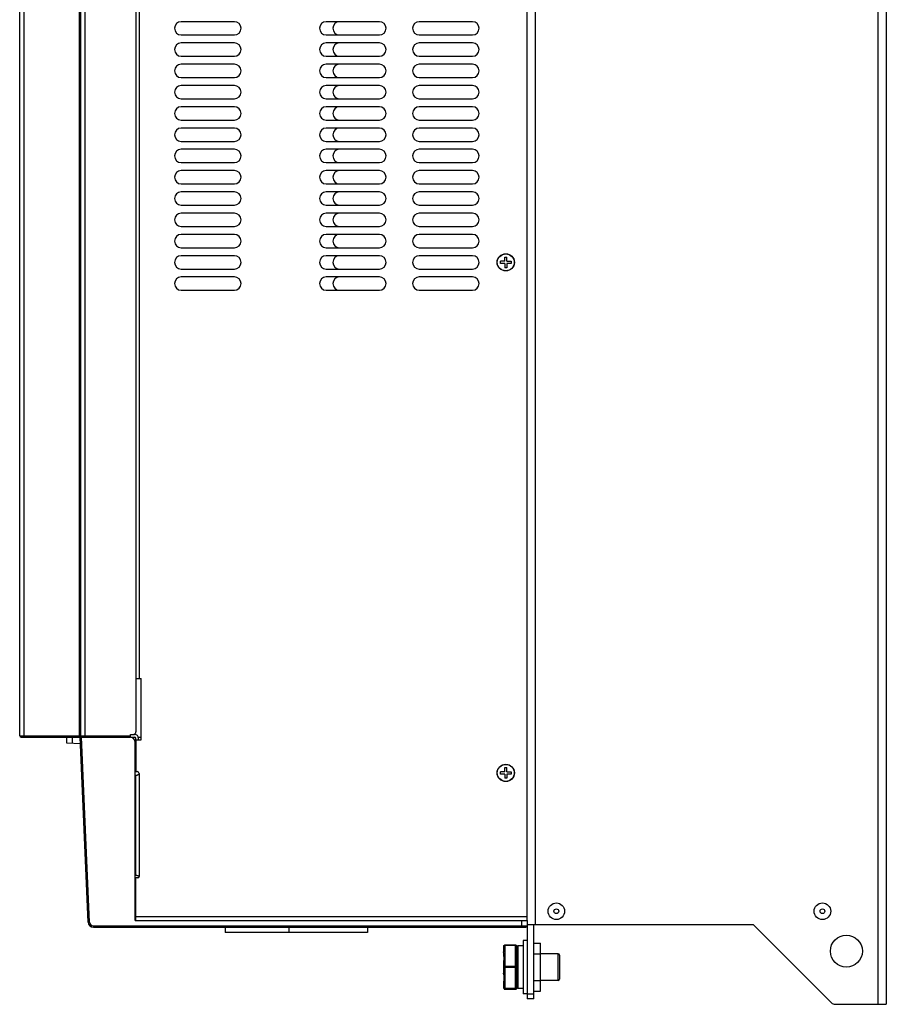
# Model space of a CAD drawing. Header units: millimetres. Extents: x 1 to 1591, y -395 to 1220.
# Tile 14 of 81: x 16 to 342, y 32 to 402. Entities that reach past the tile are written whole.
import ezdxf

# ---------------------------------------------------------------- set-up
doc = ezdxf.new("R2010")
doc.units = ezdxf.units.MM
doc.header["$LTSCALE"] = 65.395
for name, color, linetype in [('____2_12_AM_0', 7, 'CONTINUOUS'), ('____7_11_AM_0', 7, 'CONTINUOUS'), ('A_3X8_GBT12615_90_14_AM_0', 7, 'CONTINUOUS'), ('LD_KCCT_M4X8_13_AM_0', 7, 'CONTINUOUS'), ('MANIFOLD_SOLID_BREP_143102_AM_0', 7, 'CONTINUOUS'), ('MANIFOLD_SOLID_BREP_143164_AM_0', 7, 'CONTINUOUS'), ('MANIFOLD_SOLID_BREP_143184_AM_0', 7, 'CONTINUOUS'), ('MANIFOLD_SOLID_BREP_165147_AM_0', 7, 'CONTINUOUS'), ('MANIFOLD_SOLID_BREP_410340_AM_0', 7, 'CONTINUOUS'), ('MANIFOLD_SOLID_BREP_413158_AM_0', 7, 'CONTINUOUS'), ('MANIFOLD_SOLID_BREP_5753_AM_0', 7, 'CONTINUOUS'), ('MANIFOLD_SOLID_BREP_95051_AM_0', 7, 'CONTINUOUS'), ('VFC5610_90KW_BOTTOM_5_AM_0', 7, 'CONTINUOUS')]:
    doc.layers.add(name, color=color, linetype=linetype)

msp = doc.modelspace()

# ---------------------------------------------------------------- linework, layer by layer
at = {"layer": '____2_12_AM_0', "color": 7}
for p, q in [((207.16, 55.97), (205.66, 55.97)), ((205.66, 55.97), (205.66, 35.97)), ((205.66, 53.97), (203.66, 53.97)), ((203.66, 53.97), (203.66, 37.97)), ((205.66, 37.97), (203.66, 37.97)), ((207.16, 35.97), (205.66, 35.97))]:
    msp.add_line(p, q, dxfattribs=at)
at = {"layer": '____7_11_AM_0', "color": 7}
for p, q in [((198.36, 53.78), (198.36, 51.48)), ((198.86, 54.28), (202.86, 54.28)), ((198.86, 54.28), (198.86, 37.65)), ((202.86, 54.04), (198.86, 54.04)), ((202.86, 37.65), (202.86, 54.28)), ((203.36, 38.15), (203.36, 53.78)), ((198.37, 50.93), (198.36, 51.65)), ((198.36, 48.24), (198.36, 43.7)), ((218.86, 50.97), (212.16, 50.97)), ((218.86, 40.97), (218.86, 50.97)), ((219.36, 50.47), (219.36, 41.47)), ((198.86, 46.36), (202.86, 46.36)), ((202.86, 45.86), (198.86, 45.86)), ((198.37, 43.1), (198.36, 43.7)), ((198.38, 42.72), (198.38, 42.03)), ((218.86, 40.97), (212.16, 40.97)), ((198.36, 40.46), (198.36, 38.15)), ((198.38, 38.16), (198.36, 38.29)), ((198.36, 38.15), (198.38, 38.02)), ((198.86, 38.04), (202.86, 38.04)), ((202.86, 37.79), (198.86, 37.79)), ((198.86, 37.65), (202.86, 37.65)), ((203.35, 38.22), (203.36, 38.29))]:
    msp.add_line(p, q, dxfattribs=at)
for points in [[(198.36, 53.78), (198.38, 53.91), (198.43, 54.03), (198.51, 54.14), (198.61, 54.22), (198.74, 54.27), (198.86, 54.28)], [(198.86, 54.04), (198.74, 54.03), (198.62, 54.01), (198.51, 53.97), (198.43, 53.91), (198.38, 53.85), (198.36, 53.78)], [(202.86, 54.28), (202.99, 54.27), (203.11, 54.22), (203.22, 54.14), (203.3, 54.03), (203.35, 53.91), (203.36, 53.78)], [(203.36, 53.78), (203.35, 53.85), (203.3, 53.91), (203.22, 53.97), (203.11, 54.01), (202.99, 54.03), (202.86, 54.04)], [(198.38, 50.57), (198.38, 50.01), (198.38, 49.43), (198.37, 48.84), (198.36, 48.24)], [(198.38, 49.91), (198.38, 50.38), (198.37, 51.12)], [(198.36, 46.1), (198.38, 46.17), (198.43, 46.23), (198.51, 46.28), (198.61, 46.32), (198.74, 46.35), (198.86, 46.36)], [(198.86, 45.86), (198.74, 45.87), (198.62, 45.89), (198.51, 45.93), (198.43, 45.98), (198.38, 46.04), (198.36, 46.1)], [(202.86, 46.36), (202.99, 46.35), (203.11, 46.32), (203.22, 46.28), (203.3, 46.23), (203.35, 46.17), (203.36, 46.1)], [(203.36, 46.1), (203.35, 46.04), (203.3, 45.98), (203.22, 45.93), (203.11, 45.89), (202.99, 45.87), (202.86, 45.86)], [(198.36, 43.93), (198.37, 43.32), (198.38, 42.51)], [(198.38, 42.13), (198.38, 41.56), (198.37, 41), (198.36, 40.46)], [(198.36, 38.29), (198.38, 38.22), (198.43, 38.16)], [(198.36, 38.25), (198.37, 38.17), (198.38, 38.12), (198.38, 38.1), (198.38, 38.09)], [(198.38, 38.09), (198.38, 38.1), (198.37, 38.13), (198.36, 38.19)], [(198.86, 37.79), (198.74, 37.8), (198.61, 37.85), (198.51, 37.93), (198.43, 38.04), (198.38, 38.16)], [(198.38, 38.02), (198.43, 37.9), (198.51, 37.8), (198.61, 37.72), (198.74, 37.67), (198.86, 37.65)], [(198.43, 38.16), (198.51, 38.11), (198.62, 38.08), (198.74, 38.05), (198.86, 38.04)], [(203.36, 38.29), (203.35, 38.16), (203.3, 38.04), (203.22, 37.93), (203.11, 37.85), (202.99, 37.8), (202.86, 37.79)], [(202.86, 38.04), (202.99, 38.05), (203.11, 38.08), (203.22, 38.11), (203.3, 38.16), (203.35, 38.22)], [(202.86, 37.65), (202.99, 37.67), (203.11, 37.72), (203.22, 37.8), (203.3, 37.9), (203.35, 38.02), (203.36, 38.15)]]:
    msp.add_lwpolyline(points, dxfattribs=at)
for centre, radius, start, end in [((204.36, 51.97), 1, 180, 225.5276), ((218.86, 50.47), 0.5, 0, 90), ((218.86, 41.47), 0.5, 270, 360), ((204.36, 39.97), 1, 134.4724, 180)]:
    msp.add_arc(centre, radius, start, end, dxfattribs=at)
at = {"layer": 'A_3X8_GBT12615_90_14_AM_0', "color": 7}
for centre, radius in [((218.16, 66.97), 3.12), ((218.16, 66.97), 0.9), ((318.16, 66.97), 3.12), ((318.16, 66.97), 0.9)]:
    msp.add_circle(centre, radius, dxfattribs=at)
at = {"layer": 'LD_KCCT_M4X8_13_AM_0', "color": 7}
for p, q in [((198.76, 311.37), (197.16, 311.37)), ((197.16, 310.57), (197.16, 311.37)), ((198.76, 312.97), (199.56, 312.97)), ((198.76, 311.37), (198.76, 312.97)), ((199.56, 311.37), (199.56, 312.97)), ((199.56, 311.37), (201.16, 311.37)), ((201.16, 311.37), (201.16, 310.57)), ((198.76, 310.57), (197.16, 310.57)), ((198.76, 310.57), (198.76, 308.97)), ((199.56, 308.97), (198.76, 308.97)), ((201.16, 310.57), (199.56, 310.57)), ((199.56, 310.57), (199.56, 308.97)), ((198.76, 119.37), (197.16, 119.37)), ((197.16, 118.57), (197.16, 119.37)), ((198.76, 118.57), (197.16, 118.57)), ((198.76, 120.97), (199.56, 120.97)), ((198.76, 119.37), (198.76, 120.97)), ((198.76, 118.57), (198.76, 116.97)), ((199.56, 119.37), (199.56, 120.97)), ((199.56, 119.37), (201.16, 119.37)), ((201.16, 118.57), (199.56, 118.57)), ((199.56, 118.57), (199.56, 116.97)), ((201.16, 119.37), (201.16, 118.57)), ((199.56, 116.97), (198.76, 116.97))]:
    msp.add_line(p, q, dxfattribs=at)
for centre in [(199.16, 310.97), (199.16, 118.97)]:
    msp.add_circle(centre, 3.18, dxfattribs=at)
at = {"layer": 'MANIFOLD_SOLID_BREP_143102_AM_0', "color": 7}
for p, q in [((207.16, 61.47), (207.16, 33.97)), ((209.66, 33.97), (209.66, 61.97)), ((207.16, 35.97), (209.66, 35.97)), ((209.66, 33.97), (207.16, 33.97))]:
    msp.add_line(p, q, dxfattribs=at)
at = {"layer": 'MANIFOLD_SOLID_BREP_143164_AM_0', "color": 7}
for p, q in [((209.66, 54.97), (212.16, 54.97)), ((212.16, 50.97), (212.16, 54.97)), ((212.16, 36.97), (212.16, 40.97)), ((209.66, 36.97), (212.16, 36.97))]:
    msp.add_line(p, q, dxfattribs=at)
at = {"layer": 'MANIFOLD_SOLID_BREP_143184_AM_0', "color": 7}
for p, q in [((209.66, 50.97), (212.16, 50.97)), ((212.16, 40.97), (212.16, 50.97)), ((209.66, 40.97), (212.16, 40.97))]:
    msp.add_line(p, q, dxfattribs=at)
at = {"layer": 'MANIFOLD_SOLID_BREP_165147_AM_0', "color": 7}
for centre in [(136.66, 398.97), (136.66, 390.97), (136.66, 382.97), (136.66, 374.97), (136.66, 366.97), (136.66, 358.97), (136.66, 350.97), (136.66, 342.97), (136.66, 334.97), (136.66, 326.97), (136.66, 318.97), (136.66, 310.97), (136.66, 302.97)]:
    msp.add_arc(centre, 2.5, 90, 270, dxfattribs=at)
at = {"layer": 'MANIFOLD_SOLID_BREP_410340_AM_0', "color": 7}
for p, q in [((40.98, 750.47), (40.98, 132.47)), ((60.16, 750.47), (60.16, 134.47)), ((16.48, 132.97), (16.48, 575.66)), ((17.98, 575.66), (17.98, 132.47)), ((39.48, 132.97), (39.48, 575.08)), ((38.98, 132.47), (38.98, 409.97)), ((58.16, 133.47), (59.16, 133.47)), ((58.16, 132.47), (58.16, 133.47)), ((16.48, 132.97), (58.16, 132.97)), ((16.98, 132.47), (39.16, 132.47))]:
    msp.add_line(p, q, dxfattribs=at)
for centre, radius, start, end in [((59.16, 134.47), 1, 270, 360), ((16.98, 132.97), 0.5, 180, 270), ((39.98, 132.97), 0.5, 180, 250.7143)]:
    msp.add_arc(centre, radius, start, end, dxfattribs=at)
at = {"layer": 'MANIFOLD_SOLID_BREP_413158_AM_0', "color": 7}
for p, q in [((59.16, 133.47), (59.66, 133.47)), ((58.16, 132.47), (59.66, 132.47)), ((60.16, 131.47), (60.16, 131.97)), ((61.16, 131.47), (61.16, 131.97))]:
    msp.add_line(p, q, dxfattribs=at)
for radius in [1.5, 0.5]:
    msp.add_arc((59.66, 131.97), radius, 0, 90, dxfattribs=at)
at = {"layer": 'MANIFOLD_SOLID_BREP_5753_AM_0', "color": 7}
for p, q in [((339.16, 31.97), (339.16, 791.97)), ((342.16, 791.97), (342.16, 31.97)), ((210.16, 751.97), (210.16, 61.97)), ((207.16, 61.97), (292.16, 61.97)), ((321.58, 32.56), (292.16, 61.97)), ((322.99, 31.97), (342.16, 31.97))]:
    msp.add_line(p, q, dxfattribs=at)
msp.add_circle((327.16, 51.97), 6, dxfattribs=at)
msp.add_arc((322.99, 33.97), 2, 225, 270, dxfattribs=at)
at = {"layer": 'MANIFOLD_SOLID_BREP_95051_AM_0', "color": 7}
for p, q in [((207.16, 63.47), (207.16, 750.47)), ((61.36, 734.47), (61.36, 154.47)), ((97.16, 401.47), (77.16, 401.47)), ((151.66, 401.47), (131.66, 401.47)), ((186.66, 401.47), (166.66, 401.47)), ((77.16, 396.47), (97.16, 396.47)), ((131.66, 396.47), (151.66, 396.47)), ((166.66, 396.47), (186.66, 396.47)), ((97.16, 393.47), (77.16, 393.47)), ((151.66, 393.47), (131.66, 393.47)), ((186.66, 393.47), (166.66, 393.47)), ((77.16, 388.47), (97.16, 388.47)), ((97.16, 385.47), (77.16, 385.47)), ((131.66, 388.47), (151.66, 388.47)), ((151.66, 385.47), (131.66, 385.47)), ((166.66, 388.47), (186.66, 388.47)), ((186.66, 385.47), (166.66, 385.47)), ((77.16, 380.47), (97.16, 380.47)), ((131.66, 380.47), (151.66, 380.47)), ((166.66, 380.47), (186.66, 380.47)), ((97.16, 377.47), (77.16, 377.47)), ((151.66, 377.47), (131.66, 377.47)), ((186.66, 377.47), (166.66, 377.47)), ((77.16, 372.47), (97.16, 372.47)), ((131.66, 372.47), (151.66, 372.47)), ((166.66, 372.47), (186.66, 372.47)), ((97.16, 369.47), (77.16, 369.47)), ((151.66, 369.47), (131.66, 369.47)), ((186.66, 369.47), (166.66, 369.47)), ((77.16, 364.47), (97.16, 364.47)), ((131.66, 364.47), (151.66, 364.47)), ((166.66, 364.47), (186.66, 364.47)), ((97.16, 361.47), (77.16, 361.47)), ((151.66, 361.47), (131.66, 361.47)), ((186.66, 361.47), (166.66, 361.47)), ((77.16, 356.47), (97.16, 356.47)), ((131.66, 356.47), (151.66, 356.47)), ((166.66, 356.47), (186.66, 356.47)), ((97.16, 353.47), (77.16, 353.47)), ((151.66, 353.47), (131.66, 353.47)), ((186.66, 353.47), (166.66, 353.47)), ((77.16, 348.47), (97.16, 348.47)), ((131.66, 348.47), (151.66, 348.47)), ((166.66, 348.47), (186.66, 348.47)), ((97.16, 345.47), (77.16, 345.47)), ((151.66, 345.47), (131.66, 345.47)), ((186.66, 345.47), (166.66, 345.47)), ((77.16, 340.47), (97.16, 340.47)), ((97.16, 337.47), (77.16, 337.47)), ((131.66, 340.47), (151.66, 340.47)), ((151.66, 337.47), (131.66, 337.47)), ((166.66, 340.47), (186.66, 340.47)), ((186.66, 337.47), (166.66, 337.47)), ((77.16, 332.47), (97.16, 332.47)), ((131.66, 332.47), (151.66, 332.47)), ((166.66, 332.47), (186.66, 332.47)), ((97.16, 329.47), (77.16, 329.47)), ((151.66, 329.47), (131.66, 329.47)), ((186.66, 329.47), (166.66, 329.47)), ((77.16, 324.47), (97.16, 324.47)), ((131.66, 324.47), (151.66, 324.47)), ((166.66, 324.47), (186.66, 324.47)), ((97.16, 321.47), (77.16, 321.47)), ((151.66, 321.47), (131.66, 321.47)), ((186.66, 321.47), (166.66, 321.47)), ((77.16, 316.47), (97.16, 316.47)), ((131.66, 316.47), (151.66, 316.47)), ((166.66, 316.47), (186.66, 316.47)), ((97.16, 313.47), (77.16, 313.47)), ((151.66, 313.47), (131.66, 313.47)), ((186.66, 313.47), (166.66, 313.47)), ((77.16, 308.47), (97.16, 308.47)), ((131.66, 308.47), (151.66, 308.47)), ((166.66, 308.47), (186.66, 308.47)), ((97.16, 305.47), (77.16, 305.47)), ((151.66, 305.47), (131.66, 305.47)), ((186.66, 305.47), (166.66, 305.47)), ((77.16, 300.47), (97.16, 300.47)), ((131.66, 300.47), (151.66, 300.47)), ((166.66, 300.47), (186.66, 300.47)), ((60.16, 154.47), (62.16, 154.47)), ((62.16, 131.47), (62.16, 154.47)), ((59.59, 131.47), (62.16, 131.47)), ((60.16, 131.47), (60.16, 119.47)), ((59.86, 119.47), (60.61, 119.47)), ((61.36, 118.72), (61.36, 79.97)), ((60.16, 117.97), (59.86, 117.97)), ((60.06, 80.47), (60.06, 117.97)), ((60.16, 80.47), (60.16, 117.97)), ((59.86, 80.47), (60.38, 80.47)), ((60.86, 79.47), (60.16, 79.47)), ((60.16, 63.47), (60.16, 79.47)), ((60.16, 64.97), (207.16, 64.97)), ((207.16, 63.47), (207.1, 63.47))]:
    msp.add_line(p, q, dxfattribs=at)
for points in [[(61.36, 118.72), (61.36, 118.7), (61.36, 118.68), (61.36, 118.65), (61.35, 118.63), (61.35, 118.61), (61.34, 118.58), (61.33, 118.56), (61.31, 118.54), (61.3, 118.51), (61.28, 118.49), (61.26, 118.46), (61.24, 118.44), (61.21, 118.41), (61.18, 118.38), (61.15, 118.36), (61.12, 118.33), (61.08, 118.3), (61.04, 118.28), (60.99, 118.25), (60.95, 118.23), (60.9, 118.2), (60.86, 118.18), (60.81, 118.16), (60.77, 118.14), (60.72, 118.12), (60.68, 118.11), (60.63, 118.09), (60.59, 118.08), (60.55, 118.06), (60.51, 118.05), (60.47, 118.04), (60.43, 118.03), (60.4, 118.02), (60.37, 118.01), (60.34, 118), (60.31, 117.99), (60.29, 117.99), (60.26, 117.98), (60.24, 117.98), (60.22, 117.98), (60.21, 117.97), (60.19, 117.97), (60.18, 117.97), (60.17, 117.97)], [(60.38, 80.47), (60.41, 80.47), (60.44, 80.47), (60.48, 80.46), (60.51, 80.46), (60.55, 80.46), (60.59, 80.45), (60.63, 80.44), (60.68, 80.43), (60.72, 80.43), (60.76, 80.41), (60.81, 80.4), (60.85, 80.39), (60.9, 80.37), (60.94, 80.36), (60.98, 80.34), (61.03, 80.33), (61.06, 80.31), (61.1, 80.29), (61.13, 80.27), (61.16, 80.25), (61.19, 80.23), (61.22, 80.21), (61.24, 80.19), (61.26, 80.18), (61.28, 80.16), (61.3, 80.14), (61.31, 80.12), (61.32, 80.1), (61.33, 80.08), (61.34, 80.07), (61.35, 80.05), (61.36, 80.03), (61.36, 80.02), (61.36, 80), (61.36, 79.99), (61.36, 79.97)]]:
    msp.add_lwpolyline(points, dxfattribs=at)
for centre in [(199.16, 310.97), (199.16, 118.97)]:
    msp.add_circle(centre, 3.25, dxfattribs=at)
for centre, radius, start, end in [((77.16, 398.97), 2.5, 90, 270), ((97.16, 398.97), 2.5, 270, 90), ((131.66, 398.97), 2.5, 90, 270), ((151.66, 398.97), 2.5, 270, 90), ((166.66, 398.97), 2.5, 90, 270), ((186.66, 398.97), 2.5, 270, 90), ((77.16, 390.97), 2.5, 90, 270), ((97.16, 390.97), 2.5, 270, 90), ((131.66, 390.97), 2.5, 90, 270), ((151.66, 390.97), 2.5, 270, 90), ((166.66, 390.97), 2.5, 90, 270), ((186.66, 390.97), 2.5, 270, 90), ((77.16, 382.97), 2.5, 90, 270), ((97.16, 382.97), 2.5, 270, 90), ((131.66, 382.97), 2.5, 90, 270), ((151.66, 382.97), 2.5, 270, 90), ((166.66, 382.97), 2.5, 90, 270), ((186.66, 382.97), 2.5, 270, 90), ((77.16, 374.97), 2.5, 90, 270), ((97.16, 374.97), 2.5, 270, 90), ((131.66, 374.97), 2.5, 90, 270), ((151.66, 374.97), 2.5, 270, 90), ((166.66, 374.97), 2.5, 90, 270), ((186.66, 374.97), 2.5, 270, 90), ((77.16, 366.97), 2.5, 90, 270), ((97.16, 366.97), 2.5, 270, 90), ((131.66, 366.97), 2.5, 90, 270), ((151.66, 366.97), 2.5, 270, 90), ((166.66, 366.97), 2.5, 90, 270), ((186.66, 366.97), 2.5, 270, 90), ((77.16, 358.97), 2.5, 90, 270), ((97.16, 358.97), 2.5, 270, 90), ((131.66, 358.97), 2.5, 90, 270), ((151.66, 358.97), 2.5, 270, 90), ((166.66, 358.97), 2.5, 90, 270), ((186.66, 358.97), 2.5, 270, 90), ((77.16, 350.97), 2.5, 90, 270), ((97.16, 350.97), 2.5, 270, 90), ((131.66, 350.97), 2.5, 90, 270), ((151.66, 350.97), 2.5, 270, 90), ((166.66, 350.97), 2.5, 90, 270), ((186.66, 350.97), 2.5, 270, 90), ((77.16, 342.97), 2.5, 90, 270), ((97.16, 342.97), 2.5, 270, 90), ((131.66, 342.97), 2.5, 90, 270), ((151.66, 342.97), 2.5, 270, 90), ((166.66, 342.97), 2.5, 90, 270), ((186.66, 342.97), 2.5, 270, 90), ((77.16, 334.97), 2.5, 90, 270), ((97.16, 334.97), 2.5, 270, 90), ((131.66, 334.97), 2.5, 90, 270), ((151.66, 334.97), 2.5, 270, 90), ((166.66, 334.97), 2.5, 90, 270), ((186.66, 334.97), 2.5, 270, 90), ((77.16, 326.97), 2.5, 90, 270), ((97.16, 326.97), 2.5, 270, 90), ((131.66, 326.97), 2.5, 90, 270), ((151.66, 326.97), 2.5, 270, 90), ((166.66, 326.97), 2.5, 90, 270), ((186.66, 326.97), 2.5, 270, 90), ((77.16, 318.97), 2.5, 90, 270), ((97.16, 318.97), 2.5, 270, 90), ((131.66, 318.97), 2.5, 90, 270), ((151.66, 318.97), 2.5, 270, 90), ((166.66, 318.97), 2.5, 90, 270), ((186.66, 318.97), 2.5, 270, 90), ((77.16, 310.97), 2.5, 90, 270), ((97.16, 310.97), 2.5, 270, 90), ((131.66, 310.97), 2.5, 90, 270), ((151.66, 310.97), 2.5, 270, 90), ((166.66, 310.97), 2.5, 90, 270), ((186.66, 310.97), 2.5, 270, 90), ((77.16, 302.97), 2.5, 90, 270), ((97.16, 302.97), 2.5, 270, 90), ((131.66, 302.97), 2.5, 90, 270), ((151.66, 302.97), 2.5, 270, 90), ((166.66, 302.97), 2.5, 90, 270), ((186.66, 302.97), 2.5, 270, 90), ((60.61, 118.72), 0.75, 0, 90), ((60.86, 79.97), 0.5, 270, 360)]:
    msp.add_arc(centre, radius, start, end, dxfattribs=at)
at = {"layer": 'VFC5610_90KW_BOTTOM_5_AM_0', "color": 7}
for p, q in [((34.16, 130.14), (34.16, 132.47)), ((39.27, 129.97), (34.16, 130.14)), ((36.16, 132.47), (36.16, 130.07)), ((39.16, 132.47), (57.86, 132.47)), ((42.2, 62.88), (39.16, 132.47)), ((42.7, 62.9), (39.67, 132.47)), ((59.86, 63.47), (59.86, 130.47)), ((61.08, 132.47), (62.16, 132.47)), ((59.86, 64.43), (60.16, 64.43)), ((59.86, 63.47), (207.1, 63.47)), ((205.16, 60.97), (205.16, 63.47)), ((207.16, 63.47), (207.16, 61.47)), ((42.2, 62.88), (42.7, 62.9)), ((44.2, 61.47), (207.16, 61.47)), ((44.2, 61.47), (44.2, 60.97)), ((44.2, 60.97), (206.66, 60.97)), ((93.7, 60.97), (93.7, 58.97)), ((117.63, 60.97), (117.63, 58.97)), ((147.13, 60.97), (147.13, 58.97)), ((147.13, 58.97), (93.7, 58.97))]:
    msp.add_line(p, q, dxfattribs=at)
for centre, radius, start, end in [((57.86, 130.47), 2, 0, 90), ((44.2, 62.97), 2, 182.5, 270), ((44.2, 62.97), 1.5, 182.5, 270), ((206.66, 61.47), 0.5, 270, 360)]:
    msp.add_arc(centre, radius, start, end, dxfattribs=at)

doc.saveas('drawing.dxf')
